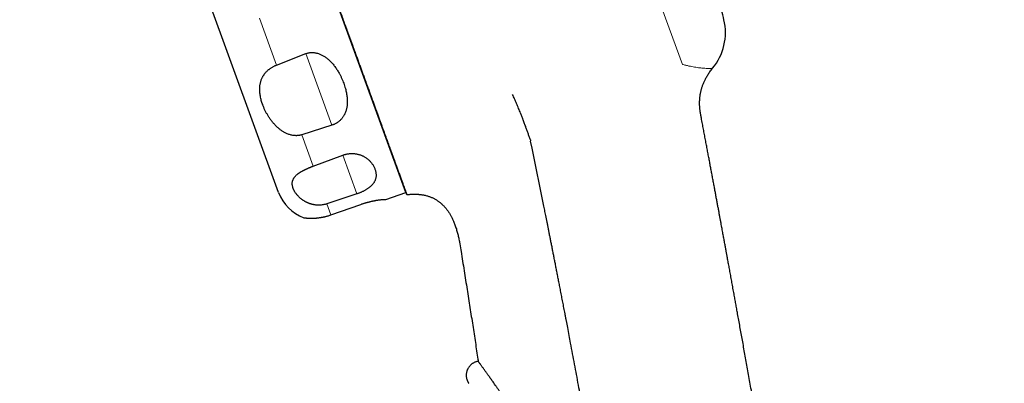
# Model space of a CAD drawing. Header units: millimetres. Extents: x 8 to 495, y 12 to 550.
# Tile 23 of 40: x 51 to 121, y 473 to 498. Entities that reach past the tile are written whole.
import ezdxf

# ---------------------------------------------------------------- set-up
doc = ezdxf.new("R2010")
doc.units = ezdxf.units.MM

msp = doc.modelspace()

# ---------------------------------------------------------------- linework, layer by layer
at = {"color": 8, "linetype": 'Continuous', "lineweight": 0}
for p, q in [((98.263, 495.18), (78.47, 549.56)), ((69.41, 495.124), (68.196, 498.459)), ((71.5, 495.942), (73.352, 490.855)), ((72.023, 487.945), (71.212, 490.173)), ((74.127, 488.726), (75.129, 485.973)), ((73.283, 484.482), (72.998, 485.265))]:
    msp.add_line(p, q, dxfattribs=at)
at = {"color": 7, "linetype": 'Continuous', "lineweight": 30}
for p, q in [((78.613, 486.071), (58.092, 542.453)), ((69.567, 486.074), (51.164, 536.636)), ((69.41, 495.124), (71.5, 495.942)), ((73.352, 490.855), (71.212, 490.173)), ((72.023, 487.945), (74.127, 488.726)), ((75.129, 485.973), (72.998, 485.265)), ((77.195, 485.583), (78.613, 486.071)), ((73.283, 484.482), (75.401, 485.225))]:
    msp.add_line(p, q, dxfattribs=at)
at = {"color": 7, "linetype": 'Continuous', "lineweight": 30, "flags": 128}
msp.add_lwpolyline([(88.423, 485.102), (87.576, 489.223), (87.472, 489.728)], dxfattribs=at)
at = {"color": 7, "linetype": 'Continuous', "lineweight": 30}
for centre, radius, start, end in [((97.323, 497.446), 4, 320.46644, 13.16386), ((72.386, 487.1), 3, 200, 249.95026)]:
    msp.add_arc(centre, radius, start, end, dxfattribs=at)
for points, knots in [([(78.298, 486.96), (78.282, 487.003), (78.251, 487.088), (78.201, 487.226), (78.148, 487.373), (78.094, 487.519), (78.042, 487.663), (77.991, 487.803), (77.938, 487.948), (77.883, 488.099), (77.826, 488.256), (77.767, 488.419), (77.706, 488.587), (77.643, 488.76), (77.578, 488.939), (77.51, 489.125), (77.44, 489.318), (77.367, 489.517), (77.292, 489.723), (77.216, 489.934), (77.137, 490.15), (77.056, 490.371), (76.974, 490.597), (76.89, 490.829), (76.804, 491.066), (76.712, 491.317), (76.615, 491.583), (76.513, 491.864), (76.408, 492.151), (76.302, 492.445), (76.192, 492.745), (76.081, 493.052), (75.967, 493.366), (75.85, 493.685), (75.732, 494.01), (75.618, 494.324), (75.508, 494.624), (75.404, 494.911), (75.299, 495.2), (75.192, 495.493), (75.085, 495.788), (74.967, 496.111), (74.839, 496.463), (74.701, 496.844), (74.56, 497.23), (74.417, 497.622), (74.272, 498.021), (74.124, 498.427), (73.973, 498.842), (73.821, 499.261), (73.667, 499.684), (73.511, 500.113), (73.353, 500.545), (73.194, 500.982), (73.033, 501.426), (72.868, 501.878), (72.702, 502.336), (72.533, 502.798), (72.372, 503.242), (72.217, 503.667), (72.07, 504.073), (71.921, 504.481), (71.771, 504.891), (71.621, 505.305), (71.469, 505.721), (71.317, 506.14), (71.161, 506.57), (71, 507.012), (70.835, 507.465), (70.669, 507.921), (70.502, 508.378), (70.335, 508.838), (70.167, 509.3), (69.998, 509.765), (69.828, 510.231), (69.658, 510.699), (69.496, 511.142), (69.344, 511.562), (69.2, 511.957), (69.056, 512.352), (68.913, 512.746), (68.77, 513.139), (68.615, 513.563), (68.449, 514.02), (68.271, 514.508), (68.094, 514.996), (67.916, 515.484), (67.742, 515.964), (67.57, 516.436), (67.401, 516.9), (67.232, 517.363), (67.064, 517.825), (66.896, 518.288), (66.727, 518.75), (66.559, 519.213), (66.391, 519.674), (66.224, 520.133), (66.056, 520.595), (65.887, 521.06), (65.717, 521.526), (65.548, 521.991), (65.379, 522.454), (65.212, 522.915), (65.044, 523.374), (64.877, 523.833), (64.712, 524.288), (64.547, 524.74), (64.382, 525.193), (64.217, 525.647), (64.052, 526.1), (63.888, 526.55), (63.726, 526.996), (63.565, 527.438), (63.406, 527.876), (63.248, 528.31), (63.09, 528.743), (62.934, 529.173), (62.778, 529.602), (62.623, 530.025), (62.478, 530.424), (62.342, 530.799), (62.214, 531.151), (62.087, 531.498), (61.962, 531.842), (61.839, 532.181), (61.716, 532.517), (61.596, 532.849), (61.474, 533.183), (61.352, 533.519), (61.229, 533.857), (61.108, 534.189), (60.989, 534.516), (60.872, 534.839), (60.755, 535.158), (60.641, 535.473), (60.528, 535.782), (60.418, 536.085), (60.31, 536.383), (60.203, 536.675), (60.099, 536.961), (59.997, 537.241), (59.898, 537.514), (59.8, 537.782), (59.705, 538.045), (59.611, 538.302), (59.52, 538.552), (59.431, 538.795), (59.347, 539.028), (59.266, 539.25), (59.189, 539.462), (59.114, 539.668), (59.042, 539.866), (58.972, 540.059), (58.904, 540.245), (58.838, 540.426), (58.775, 540.599), (58.715, 540.764), (58.657, 540.922), (58.602, 541.073), (58.55, 541.217), (58.5, 541.353), (58.454, 541.482), (58.41, 541.603), (58.368, 541.717), (58.329, 541.823), (58.294, 541.922), (58.261, 542.012), (58.231, 542.093), (58.205, 542.164), (58.182, 542.228), (58.162, 542.284), (58.144, 542.332), (58.13, 542.372), (58.118, 542.404), (58.109, 542.429), (58.103, 542.446), (58.099, 542.455), (58.099, 542.456), (58.101, 542.45), (58.107, 542.435), (58.115, 542.412), (58.126, 542.381), (58.141, 542.341), (58.158, 542.294), (58.179, 542.237), (58.202, 542.173), (58.229, 542.1), (58.258, 542.02), (58.29, 541.932), (58.324, 541.839), (58.361, 541.737), (58.4, 541.629), (58.443, 541.512), (58.488, 541.387), (58.536, 541.255), (58.587, 541.115), (58.641, 540.968), (58.697, 540.812), (58.757, 540.648), (58.82, 540.476), (58.885, 540.297), (58.953, 540.11), (59.024, 539.915), (59.098, 539.71), (59.176, 539.498), (59.256, 539.277), (59.339, 539.05), (59.423, 538.817), (59.51, 538.581), (59.597, 538.34), (59.687, 538.093), (59.779, 537.84), (59.874, 537.579), (59.972, 537.312), (60.072, 537.037), (60.174, 536.755), (60.279, 536.468), (60.38, 536.19), (60.477, 535.922), (60.571, 535.666), (60.665, 535.406), (60.761, 535.143), (60.858, 534.876), (60.964, 534.584), (61.08, 534.265), (61.206, 533.919), (61.335, 533.566), (61.465, 533.207), (61.596, 532.848), (61.726, 532.49), (61.857, 532.132), (61.989, 531.769), (62.122, 531.402), (62.258, 531.029), (62.396, 530.651), (62.536, 530.267), (62.677, 529.879), (62.82, 529.486), (62.966, 529.086), (63.114, 528.677), (63.266, 528.261), (63.419, 527.84), (63.573, 527.416), (63.729, 526.987), (63.888, 526.552), (64.047, 526.114), (64.208, 525.671), (64.371, 525.225), (64.532, 524.783), (64.692, 524.343), (64.851, 523.907), (65.01, 523.468), (65.171, 523.026), (65.333, 522.58), (65.498, 522.129), (65.664, 521.673), (65.83, 521.214), (65.998, 520.754), (66.166, 520.291), (66.336, 519.825), (66.506, 519.357), (66.678, 518.887), (66.849, 518.415), (67.022, 517.94), (67.197, 517.461), (67.372, 516.978), (67.548, 516.494), (67.725, 516.01), (67.894, 515.544), (68.057, 515.097), (68.213, 514.669), (68.368, 514.241), (68.524, 513.813), (68.688, 513.364), (68.859, 512.893), (69.038, 512.402), (69.216, 511.911), (69.395, 511.421), (69.574, 510.93), (69.752, 510.439), (69.93, 509.95), (70.1, 509.484), (70.261, 509.042), (70.413, 508.622), (70.566, 508.205), (70.717, 507.787), (70.869, 507.371), (71.02, 506.956), (71.17, 506.543), (71.328, 506.11), (71.493, 505.656), (71.665, 505.184), (71.836, 504.714), (72.006, 504.247), (72.175, 503.783), (72.342, 503.323), (72.509, 502.866), (72.675, 502.409), (72.841, 501.953), (73.006, 501.498), (73.17, 501.048), (73.325, 500.622), (73.471, 500.221), (73.608, 499.845), (73.744, 499.472), (73.879, 499.102), (74.012, 498.735), (74.145, 498.371), (74.276, 498.011), (74.408, 497.647), (74.542, 497.279), (74.677, 496.908), (74.811, 496.541), (74.942, 496.18), (75.072, 495.822), (75.201, 495.469), (75.328, 495.121), (75.453, 494.777), (75.576, 494.439), (75.697, 494.106), (75.817, 493.776), (75.935, 493.452), (76.051, 493.133), (76.165, 492.82), (76.277, 492.511), (76.388, 492.208), (76.497, 491.908), (76.603, 491.616), (76.707, 491.33), (76.809, 491.052), (76.907, 490.781), (77.003, 490.518), (77.096, 490.262), (77.188, 490.01), (77.278, 489.763), (77.365, 489.522), (77.45, 489.289), (77.533, 489.063), (77.612, 488.845), (77.689, 488.634), (77.762, 488.432), (77.833, 488.236), (77.902, 488.048), (77.968, 487.866), (78.031, 487.693), (78.091, 487.529), (78.148, 487.373), (78.201, 487.227), (78.251, 487.088), (78.282, 487.003), (78.298, 486.96)], [0, 0, 0, 0, 0.003085, 0.006171, 0.009257, 0.012342, 0.014881, 0.01742, 0.019959, 0.022498, 0.025036, 0.027575, 0.030114, 0.032653, 0.035192, 0.037731, 0.040325, 0.04292, 0.045515, 0.04811, 0.050705, 0.053291, 0.055877, 0.058464, 0.06105, 0.063636, 0.06651, 0.069384, 0.072258, 0.075132, 0.078006, 0.080899, 0.083794, 0.086688, 0.089582, 0.092476, 0.094912, 0.097348, 0.099783, 0.102198, 0.104612, 0.107026, 0.110021, 0.113016, 0.116011, 0.119007, 0.122001, 0.125055, 0.12811, 0.131165, 0.134219, 0.137274, 0.140328, 0.143383, 0.146437, 0.149554, 0.152671, 0.155788, 0.158904, 0.161582, 0.164259, 0.166937, 0.169614, 0.172302, 0.17499, 0.177678, 0.180366, 0.183239, 0.186113, 0.188987, 0.191862, 0.194735, 0.197629, 0.200523, 0.203417, 0.206311, 0.209205, 0.211641, 0.214077, 0.216513, 0.218927, 0.221341, 0.223756, 0.22675, 0.229745, 0.232741, 0.235736, 0.23873, 0.241587, 0.244445, 0.247303, 0.250161, 0.253019, 0.255896, 0.258773, 0.261651, 0.264529, 0.267406, 0.270363, 0.273321, 0.27628, 0.279238, 0.282196, 0.285175, 0.288155, 0.291135, 0.294115, 0.297095, 0.300149, 0.303204, 0.306259, 0.309313, 0.312367, 0.315422, 0.318477, 0.321531, 0.324648, 0.327765, 0.330882, 0.333998, 0.336675, 0.339353, 0.342031, 0.344708, 0.347396, 0.350084, 0.352772, 0.355459, 0.358317, 0.361174, 0.364033, 0.36689, 0.369748, 0.372655, 0.375562, 0.37847, 0.381377, 0.384284, 0.387212, 0.39014, 0.393069, 0.395997, 0.398925, 0.401904, 0.404884, 0.407864, 0.410844, 0.413824, 0.416681, 0.419539, 0.422397, 0.425255, 0.428112, 0.431019, 0.433927, 0.436834, 0.439742, 0.442649, 0.445576, 0.448505, 0.451433, 0.454361, 0.457289, 0.460269, 0.463249, 0.466229, 0.469209, 0.472188, 0.47506, 0.477933, 0.480806, 0.483679, 0.486551, 0.489443, 0.492336, 0.495228, 0.498121, 0.501013, 0.503941, 0.506869, 0.509798, 0.512726, 0.515654, 0.518633, 0.521613, 0.524593, 0.527573, 0.530553, 0.533425, 0.536298, 0.539171, 0.542043, 0.544915, 0.547807, 0.5507, 0.553593, 0.556486, 0.559378, 0.562305, 0.565234, 0.568162, 0.571091, 0.574018, 0.576998, 0.579978, 0.582958, 0.585938, 0.588917, 0.591791, 0.594665, 0.597539, 0.600413, 0.603287, 0.60618, 0.609075, 0.611969, 0.614863, 0.617757, 0.620193, 0.622629, 0.625064, 0.627479, 0.629893, 0.632307, 0.635302, 0.638297, 0.641292, 0.644288, 0.647282, 0.650139, 0.652997, 0.655855, 0.658713, 0.661571, 0.664448, 0.667325, 0.670203, 0.673081, 0.675958, 0.678915, 0.681873, 0.684832, 0.68779, 0.690747, 0.693727, 0.696707, 0.699687, 0.702667, 0.705647, 0.708504, 0.711362, 0.71422, 0.717078, 0.719935, 0.722842, 0.725749, 0.728657, 0.731565, 0.734472, 0.737399, 0.740327, 0.743256, 0.746184, 0.749112, 0.752091, 0.755071, 0.758052, 0.761032, 0.764011, 0.766638, 0.769265, 0.771893, 0.77452, 0.777147, 0.780167, 0.783186, 0.786206, 0.789225, 0.79226, 0.795294, 0.798329, 0.801363, 0.803985, 0.806606, 0.809228, 0.81185, 0.814481, 0.817113, 0.819744, 0.822376, 0.82543, 0.828485, 0.83154, 0.834594, 0.837648, 0.840703, 0.843758, 0.846812, 0.849929, 0.853046, 0.856163, 0.859279, 0.861956, 0.864634, 0.867312, 0.869989, 0.872677, 0.875365, 0.878053, 0.88074, 0.883612, 0.886485, 0.889358, 0.892231, 0.895103, 0.897995, 0.900887, 0.90378, 0.906673, 0.909565, 0.912493, 0.915421, 0.91835, 0.921278, 0.924206, 0.927185, 0.930165, 0.933145, 0.936125, 0.939105, 0.942062, 0.94502, 0.947978, 0.950935, 0.953974, 0.957014, 0.960054, 0.963093, 0.966132, 0.969171, 0.972211, 0.97525, 0.978351, 0.981451, 0.984552, 0.987653, 0.990739, 0.993826, 0.996913, 1, 1, 1, 1]), ([(101.218, 498.357), (101.113, 498.802), (100.903, 499.692), (100.578, 501.024), (100.245, 502.355), (99.904, 503.683), (99.554, 505.01), (99.203, 506.309), (98.85, 507.582), (98.498, 508.826), (98.138, 510.069), (97.771, 511.31), (97.396, 512.549), (97.014, 513.785), (96.625, 515.019), (96.229, 516.25), (95.826, 517.48), (95.417, 518.699), (95.005, 519.908), (94.587, 521.108), (94.164, 522.305), (93.876, 523.101), (93.732, 523.499)], [0, 0, 0, 0, 0.0522404, 0.1044894, 0.1567461, 0.2090096, 0.2612786, 0.3135523, 0.3628423, 0.4121347, 0.4614286, 0.5107231, 0.5600175, 0.6093108, 0.6586023, 0.707891, 0.7571761, 0.8064567, 0.8548522, 0.9032418, 0.9516247, 1, 1, 1, 1]), ([(71.5, 495.942), (71.515, 495.948), (71.556, 495.963), (71.623, 495.983), (71.702, 496.002), (71.782, 496.015), (71.863, 496.023), (71.944, 496.025), (72.023, 496.023), (72.102, 496.016), (72.181, 496.004), (72.259, 495.988), (72.346, 495.965), (72.441, 495.934), (72.543, 495.893), (72.641, 495.847), (72.737, 495.794), (72.83, 495.737), (72.921, 495.675), (73.007, 495.609), (73.099, 495.532), (73.196, 495.444), (73.296, 495.343), (73.391, 495.238), (73.48, 495.131), (73.565, 495.021), (73.645, 494.908), (73.72, 494.794), (73.792, 494.679), (73.871, 494.542), (73.956, 494.383), (74.043, 494.201), (74.123, 494.018), (74.169, 493.894), (74.192, 493.833)], [0, 0, 0, 0, 0.0105, 0.027882, 0.045266, 0.063154, 0.081045, 0.098737, 0.116456, 0.134154, 0.152609, 0.171083, 0.189543, 0.216057, 0.242576, 0.269539, 0.296504, 0.324758, 0.35304, 0.381332, 0.409599, 0.448209, 0.48684, 0.525458, 0.564404, 0.603362, 0.642312, 0.681552, 0.720799, 0.760041, 0.81991, 0.879781, 0.93989, 1, 1, 1, 1]), ([(68.432, 492.319), (68.415, 492.368), (68.38, 492.468), (68.335, 492.617), (68.297, 492.766), (68.267, 492.915), (68.243, 493.065), (68.227, 493.215), (68.221, 493.34), (68.221, 493.439), (68.223, 493.521), (68.229, 493.609), (68.24, 493.703), (68.256, 493.798), (68.276, 493.893), (68.303, 493.988), (68.335, 494.083), (68.373, 494.178), (68.413, 494.261), (68.452, 494.331), (68.487, 494.389), (68.526, 494.447), (68.568, 494.506), (68.614, 494.564), (68.664, 494.621), (68.719, 494.679), (68.774, 494.732), (68.83, 494.781), (68.885, 494.827), (68.944, 494.871), (69.009, 494.916), (69.08, 494.962), (69.158, 495.007), (69.24, 495.05), (69.324, 495.089), (69.381, 495.113), (69.41, 495.124)], [0, 0, 0, 0, 0.049218, 0.098483, 0.147895, 0.197359, 0.247445, 0.297594, 0.347952, 0.373174, 0.398395, 0.430534, 0.4627, 0.49496, 0.527257, 0.560009, 0.592813, 0.625798, 0.658858, 0.67937, 0.699907, 0.720527, 0.74118, 0.762241, 0.783347, 0.804612, 0.82594, 0.843703, 0.861515, 0.879488, 0.897524, 0.917838, 0.938264, 0.959067, 0.980012, 1, 1, 1, 1]), ([(99.563, 491.609), (99.555, 491.653), (99.54, 491.738), (99.522, 491.862), (99.507, 491.981), (99.497, 492.094), (99.49, 492.202), (99.485, 492.31), (99.484, 492.417), (99.485, 492.524), (99.489, 492.623), (99.495, 492.715), (99.502, 492.802), (99.511, 492.881), (99.521, 492.954), (99.53, 493.02), (99.541, 493.08), (99.551, 493.137), (99.563, 493.197), (99.577, 493.262), (99.594, 493.334), (99.615, 493.411), (99.639, 493.494), (99.666, 493.583), (99.699, 493.678), (99.737, 493.778), (99.778, 493.88), (99.824, 493.983), (99.873, 494.086), (99.929, 494.193), (99.991, 494.304), (100.059, 494.418), (100.135, 494.535), (100.218, 494.654), (100.309, 494.777), (100.375, 494.858), (100.408, 494.9)], [0, 0, 0, 0, 0.037635, 0.073421, 0.107433, 0.139739, 0.170398, 0.199467, 0.231748, 0.261953, 0.290142, 0.316362, 0.34113, 0.363927, 0.384779, 0.403709, 0.420733, 0.436422, 0.453609, 0.472574, 0.493413, 0.516133, 0.540745, 0.567268, 0.595725, 0.626152, 0.658591, 0.689411, 0.721939, 0.756229, 0.792349, 0.830374, 0.869657, 0.910952, 0.954362, 1, 1, 1, 1]), ([(74.192, 493.833), (74.213, 493.773), (74.255, 493.654), (74.309, 493.473), (74.352, 493.304), (74.386, 493.145), (74.411, 492.998), (74.43, 492.85), (74.442, 492.71), (74.447, 492.58), (74.446, 492.459), (74.44, 492.337), (74.427, 492.215), (74.409, 492.101), (74.386, 491.993), (74.358, 491.894), (74.325, 491.794), (74.284, 491.695), (74.236, 491.596), (74.186, 491.508), (74.134, 491.43), (74.084, 491.362), (74.028, 491.295), (73.967, 491.229), (73.906, 491.171), (73.844, 491.119), (73.785, 491.074), (73.722, 491.03), (73.655, 490.989), (73.585, 490.951), (73.511, 490.915), (73.435, 490.884), (73.381, 490.865), (73.353, 490.856), (73.352, 490.855)], [0, 0, 0, 0, 0.058156, 0.116323, 0.174477, 0.221747, 0.269037, 0.316322, 0.363585, 0.402092, 0.440635, 0.479178, 0.517699, 0.556187, 0.587648, 0.619204, 0.650777, 0.682314, 0.713783, 0.745187, 0.767632, 0.790151, 0.812671, 0.835145, 0.857554, 0.875023, 0.892534, 0.910035, 0.927491, 0.945331, 0.963236, 0.981136, 0.99897, 1, 1, 1, 1]), ([(87.457, 489.816), (87.431, 489.893), (87.377, 490.049), (87.294, 490.284), (87.209, 490.521), (87.119, 490.771), (87.022, 491.031), (86.948, 491.228), (86.899, 491.356), (86.876, 491.416), (86.853, 491.475), (86.83, 491.535), (86.807, 491.594), (86.784, 491.654), (86.745, 491.751), (86.691, 491.887), (86.621, 492.059), (86.55, 492.23), (86.478, 492.399), (86.405, 492.565), (86.332, 492.727), (86.258, 492.886), (86.211, 492.981), (86.187, 493.03)], [0, 0, 0, 0, 0.057914, 0.117014, 0.177274, 0.23872, 0.309058, 0.381241, 0.397739, 0.414354, 0.431093, 0.44796, 0.464962, 0.482107, 0.499402, 0.551026, 0.60509, 0.66187, 0.721699, 0.784962, 0.8521, 0.9236, 1, 1, 1, 1]), ([(71.212, 490.173), (71.193, 490.167), (71.155, 490.156), (71.098, 490.142), (71.04, 490.131), (70.981, 490.122), (70.922, 490.116), (70.862, 490.112), (70.802, 490.111), (70.741, 490.113), (70.681, 490.117), (70.603, 490.125), (70.508, 490.141), (70.397, 490.168), (70.289, 490.202), (70.185, 490.242), (70.086, 490.286), (69.992, 490.335), (69.901, 490.387), (69.812, 490.443), (69.726, 490.503), (69.642, 490.567), (69.562, 490.633), (69.482, 490.703), (69.402, 490.779), (69.322, 490.859), (69.247, 490.941), (69.174, 491.025), (69.104, 491.111), (69.037, 491.198), (68.973, 491.286), (68.911, 491.375), (68.851, 491.467), (68.794, 491.559), (68.74, 491.653), (68.688, 491.746), (68.639, 491.841), (68.592, 491.936), (68.549, 492.03), (68.507, 492.126), (68.468, 492.222), (68.444, 492.286), (68.432, 492.319)], [0, 0, 0, 0, 0.012853, 0.025742, 0.038773, 0.05184, 0.065011, 0.078216, 0.091796, 0.105409, 0.119114, 0.132848, 0.158944, 0.185197, 0.211872, 0.238665, 0.264213, 0.289834, 0.315647, 0.341512, 0.367949, 0.394428, 0.421019, 0.447641, 0.477278, 0.506947, 0.536707, 0.566494, 0.596558, 0.626645, 0.65679, 0.686954, 0.717981, 0.749025, 0.780116, 0.811222, 0.842486, 0.873764, 0.905081, 0.93641, 0.968199, 1, 1, 1, 1]), ([(121.14, 345.696), (121.127, 345.818), (121.066, 346.386), (120.957, 347.397), (120.814, 348.727), (120.67, 350.049), (120.526, 351.363), (120.384, 352.644), (120.246, 353.894), (120.11, 355.111), (119.974, 356.321), (119.838, 357.524), (119.696, 358.766), (119.55, 360.046), (119.398, 361.364), (119.246, 362.673), (119.095, 363.973), (118.943, 365.264), (118.792, 366.547), (118.64, 367.821), (118.489, 369.086), (118.338, 370.342), (118.187, 371.59), (118.036, 372.829), (117.886, 374.059), (117.736, 375.28), (117.586, 376.492), (117.436, 377.696), (117.284, 378.91), (117.131, 380.133), (116.975, 381.366), (116.819, 382.589), (116.664, 383.803), (116.51, 385.007), (116.358, 386.183), (116.209, 387.333), (116.062, 388.455), (115.916, 389.569), (115.771, 390.674), (115.626, 391.77), (115.481, 392.857), (115.337, 393.936), (115.192, 395.022), (115.044, 396.117), (114.895, 397.218), (114.747, 398.311), (114.599, 399.393), (114.451, 400.466), (114.305, 401.53), (114.159, 402.583), (114.014, 403.628), (113.87, 404.662), (113.726, 405.688), (113.583, 406.703), (113.444, 407.69), (113.308, 408.649), (113.175, 409.58), (113.043, 410.503), (112.912, 411.417), (112.781, 412.326), (112.651, 413.231), (112.52, 414.13), (112.391, 415.021), (112.262, 415.903), (112.134, 416.776), (112.007, 417.641), (111.881, 418.496), (111.754, 419.357), (111.625, 420.221), (111.496, 421.09), (111.368, 421.949), (111.24, 422.799), (111.114, 423.639), (110.989, 424.469), (110.865, 425.29), (110.742, 426.101), (110.62, 426.903), (110.499, 427.695), (110.379, 428.478), (110.262, 429.236), (110.149, 429.971), (110.039, 430.683), (109.931, 431.386), (109.823, 432.081), (109.714, 432.781), (109.604, 433.486), (109.493, 434.195), (109.383, 434.894), (109.275, 435.584), (109.168, 436.265), (109.064, 436.923), (108.963, 437.56), (108.865, 438.175), (108.769, 438.782), (108.674, 439.381), (108.579, 439.971), (108.486, 440.553), (108.394, 441.126), (108.304, 441.69), (108.214, 442.247), (108.126, 442.791), (108.04, 443.324), (107.956, 443.846), (107.872, 444.36), (107.789, 444.873), (107.705, 445.386), (107.622, 445.899), (107.539, 446.402), (107.459, 446.897), (107.379, 447.38), (107.302, 447.851), (107.226, 448.311), (107.152, 448.762), (107.079, 449.204), (107.007, 449.638), (106.937, 450.063), (106.868, 450.479), (106.805, 450.859), (106.748, 451.203), (106.697, 451.512), (106.645, 451.819), (106.556, 452.357), (106.427, 453.127), (106.258, 454.134), (106.088, 455.148), (105.916, 456.168), (105.741, 457.196), (105.566, 458.231), (105.388, 459.273), (105.208, 460.323), (105.027, 461.379), (104.845, 462.436), (104.662, 463.494), (104.478, 464.552), (104.293, 465.617), (104.1, 466.717), (103.901, 467.854), (103.694, 469.027), (103.522, 469.998), (103.386, 470.766), (103.287, 471.327), (103.187, 471.887), (103.088, 472.441), (102.991, 472.987), (102.895, 473.524), (102.8, 474.051), (102.708, 474.568), (102.616, 475.076), (102.527, 475.572), (102.44, 476.055), (102.355, 476.526), (102.271, 476.988), (102.194, 477.412), (102.124, 477.801), (102.06, 478.155), (101.996, 478.503), (101.942, 478.803), (101.895, 479.057), (101.857, 479.266), (101.82, 479.47), (101.784, 479.667), (101.748, 479.866), (101.712, 480.065), (101.675, 480.264), (101.64, 480.456), (101.606, 480.64), (101.574, 480.818), (101.542, 480.994), (101.51, 481.168), (101.485, 481.302), (101.468, 481.397), (101.457, 481.453), (101.446, 481.513), (101.434, 481.579), (101.421, 481.65), (101.407, 481.727), (101.392, 481.81), (101.374, 481.907), (101.353, 482.019), (101.33, 482.147), (101.304, 482.285), (101.277, 482.432), (101.25, 482.583), (101.221, 482.737), (101.192, 482.894), (101.162, 483.058), (101.13, 483.231), (101.097, 483.41), (101.062, 483.597), (101.025, 483.799), (100.985, 484.015), (100.942, 484.247), (100.897, 484.488), (100.851, 484.738), (100.803, 484.999), (100.752, 485.271), (100.7, 485.554), (100.645, 485.846), (100.589, 486.147), (100.531, 486.458), (100.472, 486.779), (100.412, 487.099), (100.352, 487.419), (100.292, 487.737), (100.231, 488.063), (100.169, 488.398), (100.104, 488.74), (100.039, 489.09), (99.971, 489.448), (99.902, 489.814), (99.832, 490.188), (99.76, 490.57), (99.686, 490.96), (99.62, 491.307), (99.579, 491.524), (99.563, 491.609)], [0, 0, 0, 0, 0.00249, 0.01161, 0.020676, 0.029689, 0.038649, 0.047556, 0.055905, 0.064206, 0.07246, 0.080666, 0.088825, 0.097874, 0.106865, 0.115797, 0.124669, 0.133482, 0.142236, 0.150931, 0.159567, 0.168143, 0.17666, 0.185119, 0.193518, 0.201857, 0.210138, 0.218359, 0.226522, 0.235009, 0.243431, 0.251789, 0.260081, 0.268309, 0.276471, 0.284202, 0.291873, 0.299486, 0.307039, 0.314533, 0.321967, 0.329343, 0.336659, 0.34426, 0.351796, 0.359267, 0.366673, 0.374014, 0.38129, 0.388501, 0.395646, 0.402727, 0.409743, 0.416694, 0.423579, 0.430012, 0.436387, 0.442704, 0.448963, 0.455164, 0.461383, 0.467543, 0.473644, 0.479686, 0.485668, 0.491591, 0.497454, 0.503258, 0.509276, 0.515228, 0.521115, 0.526937, 0.532694, 0.538385, 0.544012, 0.549574, 0.55507, 0.560502, 0.565868, 0.57117, 0.576109, 0.58099, 0.585813, 0.590578, 0.595286, 0.600215, 0.60508, 0.609879, 0.614613, 0.619283, 0.623887, 0.628168, 0.632392, 0.636558, 0.640666, 0.644716, 0.648708, 0.652642, 0.656519, 0.660338, 0.664098, 0.667736, 0.671317, 0.674843, 0.678313, 0.681895, 0.685415, 0.688874, 0.692272, 0.695608, 0.698824, 0.701982, 0.70508, 0.708118, 0.711098, 0.714018, 0.716879, 0.71968, 0.72184, 0.723963, 0.726064, 0.728169, 0.735037, 0.741954, 0.748921, 0.755938, 0.763004, 0.77012, 0.777285, 0.7845, 0.791764, 0.799078, 0.806309, 0.813589, 0.820916, 0.828291, 0.836308, 0.844382, 0.852511, 0.856363, 0.860227, 0.864099, 0.867924, 0.871684, 0.875378, 0.879007, 0.88257, 0.886067, 0.889499, 0.892807, 0.896051, 0.899231, 0.902349, 0.904828, 0.907265, 0.909661, 0.912015, 0.913474, 0.914916, 0.916322, 0.917686, 0.919007, 0.920431, 0.921802, 0.923119, 0.924384, 0.925604, 0.926814, 0.928015, 0.929209, 0.929587, 0.929967, 0.930378, 0.930829, 0.93132, 0.931851, 0.932421, 0.933031, 0.933854, 0.93474, 0.935688, 0.936699, 0.937773, 0.938804, 0.939887, 0.941021, 0.942208, 0.943446, 0.944736, 0.946078, 0.947614, 0.949212, 0.950874, 0.952598, 0.954385, 0.956268, 0.958217, 0.960231, 0.96231, 0.964454, 0.966663, 0.968937, 0.971078, 0.973274, 0.975525, 0.977831, 0.980191, 0.982606, 0.985075, 0.987599, 0.990178, 0.992811, 0.995499, 0.998242, 1, 1, 1, 1]), ([(87.457, 489.817), (87.461, 489.803), (87.471, 489.774), (87.477, 489.745), (87.48, 489.73)], [0, 0, 0, 0, 0.498797, 1, 1, 1, 1]), ([(74.127, 488.726), (74.136, 488.729), (74.171, 488.742), (74.232, 488.762), (74.311, 488.784), (74.389, 488.803), (74.472, 488.819), (74.558, 488.831), (74.648, 488.839), (74.735, 488.844), (74.826, 488.844), (74.919, 488.839), (75.013, 488.829), (75.103, 488.815), (75.195, 488.796), (75.289, 488.771), (75.382, 488.741), (75.47, 488.706), (75.552, 488.669), (75.629, 488.629), (75.711, 488.582), (75.796, 488.526), (75.881, 488.462), (75.96, 488.395), (76.031, 488.327), (76.096, 488.256), (76.161, 488.18), (76.223, 488.096), (76.282, 488.006), (76.333, 487.914), (76.377, 487.823), (76.403, 487.76), (76.414, 487.728), (76.415, 487.727)], [0, 0, 0, 0, 0.006522, 0.02408, 0.041701, 0.059328, 0.076894, 0.097806, 0.118792, 0.139797, 0.160736, 0.186329, 0.211989, 0.237671, 0.263297, 0.295016, 0.326798, 0.358645, 0.390527, 0.422393, 0.454167, 0.498619, 0.543121, 0.58767, 0.632243, 0.676802, 0.721293, 0.776614, 0.831971, 0.887345, 0.942713, 0.998043, 1, 1, 1, 1]), ([(70.597, 486.371), (70.589, 486.394), (70.572, 486.442), (70.555, 486.513), (70.542, 486.583), (70.535, 486.653), (70.534, 486.723), (70.539, 486.792), (70.55, 486.86), (70.567, 486.923), (70.588, 486.98), (70.612, 487.032), (70.641, 487.085), (70.676, 487.137), (70.716, 487.19), (70.762, 487.243), (70.816, 487.296), (70.868, 487.342), (70.915, 487.381), (70.955, 487.412), (70.998, 487.443), (71.044, 487.475), (71.093, 487.507), (71.146, 487.539), (71.202, 487.572), (71.255, 487.602), (71.305, 487.629), (71.351, 487.653), (71.398, 487.677), (71.447, 487.701), (71.498, 487.726), (71.552, 487.751), (71.608, 487.776), (71.667, 487.802), (71.73, 487.829), (71.793, 487.855), (71.853, 487.879), (71.908, 487.901), (71.965, 487.923), (72.003, 487.937), (72.023, 487.945)], [0, 0, 0, 0, 0.0438, 0.087633, 0.131569, 0.175541, 0.219933, 0.264367, 0.308937, 0.353557, 0.388106, 0.422685, 0.457364, 0.492082, 0.527284, 0.562541, 0.59799, 0.633518, 0.653519, 0.673539, 0.693638, 0.713737, 0.734161, 0.75462, 0.775198, 0.795822, 0.810212, 0.824623, 0.8391, 0.853603, 0.868411, 0.883252, 0.8982, 0.913188, 0.929767, 0.94641, 0.95971, 0.973048, 0.986504, 1, 1, 1, 1]), ([(76.415, 487.727), (76.426, 487.695), (76.448, 487.629), (76.471, 487.531), (76.487, 487.433), (76.494, 487.34), (76.493, 487.253), (76.485, 487.172), (76.47, 487.09), (76.448, 487.008), (76.419, 486.931), (76.385, 486.86), (76.348, 486.794), (76.308, 486.732), (76.265, 486.675), (76.221, 486.623), (76.172, 486.571), (76.119, 486.519), (76.063, 486.47), (76.004, 486.421), (75.939, 486.373), (75.869, 486.324), (75.796, 486.278), (75.721, 486.234), (75.646, 486.192), (75.567, 486.152), (75.488, 486.114), (75.412, 486.08), (75.338, 486.05), (75.263, 486.02), (75.193, 485.995), (75.148, 485.979), (75.129, 485.973)], [0, 0, 0, 0, 0.05872, 0.117467, 0.176211, 0.234925, 0.282804, 0.330728, 0.378652, 0.426549, 0.474405, 0.51193, 0.549466, 0.586983, 0.615679, 0.6444, 0.673112, 0.701793, 0.727333, 0.752953, 0.778572, 0.804138, 0.829632, 0.851307, 0.873051, 0.894774, 0.916419, 0.933991, 0.951623, 0.969249, 0.986812, 1, 1, 1, 1]), ([(72.998, 485.265), (72.97, 485.256), (72.913, 485.238), (72.826, 485.216), (72.738, 485.199), (72.645, 485.184), (72.546, 485.175), (72.443, 485.17), (72.342, 485.171), (72.253, 485.177), (72.174, 485.186), (72.107, 485.196), (72.041, 485.208), (71.977, 485.221), (71.914, 485.237), (71.852, 485.255), (71.793, 485.274), (71.731, 485.296), (71.668, 485.321), (71.604, 485.349), (71.542, 485.378), (71.483, 485.409), (71.426, 485.441), (71.37, 485.474), (71.317, 485.508), (71.25, 485.554), (71.17, 485.613), (71.083, 485.687), (71.003, 485.761), (70.93, 485.838), (70.863, 485.915), (70.803, 485.993), (70.748, 486.071), (70.705, 486.142), (70.67, 486.205), (70.643, 486.26), (70.618, 486.316), (70.604, 486.352), (70.597, 486.371)], [0, 0, 0, 0, 0.019541, 0.039208, 0.059255, 0.079424, 0.103495, 0.127738, 0.152461, 0.177324, 0.195189, 0.213092, 0.231103, 0.249144, 0.267522, 0.285926, 0.304401, 0.322896, 0.345002, 0.367136, 0.389345, 0.411576, 0.43404, 0.456522, 0.479053, 0.501598, 0.546548, 0.591587, 0.636856, 0.682189, 0.728226, 0.774315, 0.820552, 0.866834, 0.900088, 0.933358, 0.966671, 1, 1, 1, 1]), ([(78.298, 486.96), (78.312, 486.921), (78.341, 486.842), (78.382, 486.728), (78.422, 486.619), (78.46, 486.515), (78.494, 486.423), (78.523, 486.341), (78.549, 486.27), (78.573, 486.205), (78.595, 486.145), (78.614, 486.092), (78.631, 486.045), (78.645, 486.006), (78.657, 485.974), (78.666, 485.95), (78.672, 485.932), (78.674, 485.927), (78.675, 485.924)], [0, 0, 0, 0, 0.0707166, 0.1414401, 0.2121628, 0.2828803, 0.3535918, 0.4127865, 0.4719959, 0.5312099, 0.5904204, 0.649622, 0.7088115, 0.7670302, 0.8252694, 0.8835177, 0.9417643, 1, 1, 1, 1]), ([(78.676, 485.922), (78.676, 485.922), (78.676, 485.921), (78.674, 485.926), (78.67, 485.938), (78.662, 485.959), (78.652, 485.987), (78.64, 486.021), (78.624, 486.063), (78.606, 486.113), (78.585, 486.171), (78.561, 486.236), (78.536, 486.307), (78.508, 486.383), (78.475, 486.473), (78.437, 486.578), (78.393, 486.7), (78.346, 486.827), (78.314, 486.916), (78.298, 486.96)], [0, 0, 0, 0, 0.0113057, 0.0673951, 0.1234896, 0.1795791, 0.2347935, 0.2900126, 0.3452276, 0.4035644, 0.4619131, 0.5202709, 0.5786324, 0.6369897, 0.6953322, 0.771476, 0.8476204, 0.92381, 1, 1, 1, 1]), ([(78.676, 485.921), (78.693, 485.923), (78.755, 485.931), (78.858, 485.94), (78.983, 485.949), (79.101, 485.954), (79.212, 485.955), (79.314, 485.954), (79.409, 485.95), (79.497, 485.944), (79.579, 485.937), (79.657, 485.928), (79.733, 485.918), (79.804, 485.906), (79.869, 485.895), (79.927, 485.883), (80, 485.866), (80.092, 485.843), (80.195, 485.812), (80.291, 485.779), (80.38, 485.746), (80.471, 485.707), (80.563, 485.664), (80.655, 485.616), (80.743, 485.566), (80.826, 485.514), (80.902, 485.462), (80.972, 485.411), (81.035, 485.362), (81.087, 485.319), (81.133, 485.279), (81.175, 485.241), (81.222, 485.197), (81.272, 485.147), (81.325, 485.092), (81.381, 485.029), (81.438, 484.963), (81.496, 484.892), (81.552, 484.816), (81.611, 484.734), (81.671, 484.645), (81.727, 484.555), (81.779, 484.466), (81.827, 484.378), (81.876, 484.285), (81.925, 484.185), (81.974, 484.077), (82.024, 483.96), (82.075, 483.833), (82.124, 483.698), (82.173, 483.554), (82.22, 483.402), (82.262, 483.252), (82.3, 483.107), (82.333, 482.967), (82.365, 482.821), (82.396, 482.668), (82.421, 482.532), (82.435, 482.446), (82.44, 482.414)], [0, 0, 0, 0, 0.008874, 0.031867, 0.053423, 0.073614, 0.092508, 0.110165, 0.126357, 0.141455, 0.155503, 0.168537, 0.182205, 0.194641, 0.20588, 0.215953, 0.225213, 0.244315, 0.264831, 0.280346, 0.296576, 0.313528, 0.331214, 0.349008, 0.366846, 0.383631, 0.399384, 0.414119, 0.42784, 0.440548, 0.449214, 0.458983, 0.469876, 0.481917, 0.495134, 0.509561, 0.525241, 0.540305, 0.556443, 0.5737, 0.592129, 0.61179, 0.628143, 0.645331, 0.663391, 0.682364, 0.702291, 0.72452, 0.747932, 0.772589, 0.798554, 0.825895, 0.854685, 0.87837, 0.903033, 0.928712, 0.955447, 0.98328, 1, 1, 1, 1]), ([(75.401, 485.225), (75.405, 485.227), (75.435, 485.237), (75.489, 485.256), (75.566, 485.281), (75.642, 485.305), (75.709, 485.326), (75.766, 485.343), (75.813, 485.356), (75.859, 485.369), (75.92, 485.386), (75.995, 485.406), (76.08, 485.427), (76.159, 485.446), (76.234, 485.462), (76.304, 485.477), (76.365, 485.489), (76.418, 485.499), (76.462, 485.507), (76.504, 485.515), (76.559, 485.524), (76.623, 485.534), (76.693, 485.544), (76.758, 485.552), (76.818, 485.559), (76.871, 485.565), (76.919, 485.569), (76.962, 485.572), (77, 485.575), (77.034, 485.577), (77.064, 485.579), (77.091, 485.58), (77.114, 485.581), (77.134, 485.582), (77.154, 485.582), (77.171, 485.583), (77.185, 485.583), (77.193, 485.583), (77.194, 485.583), (77.195, 485.583)], [0, 0, 0, 0, 0.002975, 0.020185, 0.037518, 0.055233, 0.073073, 0.084336, 0.095626, 0.106995, 0.118389, 0.141736, 0.165251, 0.187821, 0.210495, 0.233438, 0.256455, 0.273223, 0.29001, 0.306853, 0.323713, 0.357779, 0.391939, 0.427095, 0.462316, 0.497704, 0.533137, 0.567005, 0.6009, 0.634868, 0.668856, 0.703063, 0.737286, 0.771554, 0.805836, 0.8543, 0.902797, 0.951384, 1, 1, 1, 1]), ([(99.047, 420.378), (99.02, 420.576), (98.966, 420.974), (98.885, 421.575), (98.802, 422.184), (98.719, 422.801), (98.634, 423.422), (98.55, 424.047), (98.464, 424.676), (98.377, 425.312), (98.286, 425.982), (98.19, 426.687), (98.092, 427.396), (98.025, 427.887), (97.988, 428.156), (97.978, 428.231), (97.967, 428.305), (97.957, 428.38), (97.947, 428.453), (97.938, 428.52), (97.917, 428.672), (97.884, 428.913), (97.837, 429.251), (97.789, 429.595), (97.741, 429.945), (97.69, 430.31), (97.638, 430.689), (97.583, 431.083), (97.527, 431.484), (97.469, 431.893), (97.411, 432.309), (97.353, 432.725), (97.294, 433.14), (97.236, 433.553), (97.176, 433.973), (97.115, 434.399), (97.06, 434.79), (97.009, 435.145), (96.964, 435.462), (96.918, 435.782), (96.871, 436.105), (96.823, 436.434), (96.775, 436.77), (96.712, 437.205), (96.635, 437.733), (96.544, 438.35), (96.455, 438.954), (96.368, 439.545), (96.282, 440.122), (96.197, 440.693), (96.112, 441.256), (96.029, 441.809), (95.947, 442.352), (95.866, 442.884), (95.785, 443.409), (95.701, 443.96), (95.612, 444.536), (95.519, 445.134), (95.428, 445.723), (95.337, 446.303), (95.248, 446.872), (95.159, 447.432), (95.072, 447.983), (94.986, 448.523), (94.901, 449.054), (94.818, 449.576), (94.735, 450.088), (94.656, 450.58), (94.579, 451.055), (94.505, 451.511), (94.432, 451.958), (94.36, 452.398), (94.31, 452.702), (94.282, 452.875), (94.275, 452.918), (94.268, 452.961), (94.261, 453.005), (94.254, 453.048), (94.246, 453.092), (94.229, 453.2), (94.19, 453.437), (94.111, 453.914), (93.97, 454.768), (93.783, 455.89), (93.568, 457.168), (93.346, 458.483), (93.107, 459.883), (92.851, 461.368), (92.591, 462.862), (92.328, 464.364), (92.06, 465.873), (91.856, 467.016), (91.716, 467.789), (91.644, 468.192), (91.571, 468.594), (91.498, 468.992), (91.358, 469.762), (91.152, 470.89), (90.876, 472.384), (90.599, 473.867), (90.343, 475.229), (90.147, 476.259), (90.042, 476.812), (90.002, 477.022), (89.987, 477.098), (89.971, 477.182), (89.954, 477.271), (89.937, 477.359), (89.899, 477.558), (89.84, 477.865), (89.761, 478.277), (89.683, 478.679), (89.607, 479.072), (89.535, 479.443), (89.467, 479.794), (89.402, 480.125), (89.339, 480.448), (89.278, 480.763), (89.218, 481.069), (89.159, 481.368), (89.1, 481.668), (89.041, 481.968), (88.981, 482.269), (88.924, 482.559), (88.868, 482.84), (88.814, 483.111), (88.763, 483.372), (88.713, 483.624), (88.665, 483.866), (88.619, 484.098), (88.575, 484.319), (88.533, 484.529), (88.493, 484.728), (88.455, 484.918), (88.431, 485.041), (88.419, 485.101)], [0, 0, 0, 0, 0.009128, 0.018378, 0.027748, 0.037238, 0.04685, 0.056407, 0.066081, 0.075871, 0.085776, 0.097009, 0.108386, 0.118519, 0.119663, 0.120809, 0.121956, 0.123104, 0.124254, 0.125311, 0.126195, 0.13128, 0.136469, 0.141761, 0.147157, 0.152655, 0.1586, 0.164661, 0.170839, 0.177132, 0.183541, 0.190066, 0.196324, 0.202686, 0.20915, 0.215717, 0.222386, 0.227213, 0.232092, 0.237024, 0.242008, 0.247044, 0.252223, 0.25752, 0.267139, 0.276643, 0.28603, 0.295042, 0.303944, 0.312737, 0.32142, 0.329994, 0.338308, 0.346517, 0.35462, 0.362619, 0.372004, 0.381239, 0.390326, 0.399265, 0.408054, 0.416696, 0.425189, 0.433534, 0.44173, 0.449779, 0.45768, 0.465433, 0.472608, 0.479652, 0.486566, 0.493349, 0.500001, 0.500671, 0.501342, 0.502012, 0.502682, 0.503353, 0.504024, 0.504694, 0.508386, 0.514986, 0.526798, 0.547981, 0.56699, 0.58609, 0.608946, 0.631928, 0.655039, 0.678276, 0.701641, 0.725134, 0.731357, 0.73759, 0.743831, 0.750077, 0.756056, 0.779637, 0.802511, 0.82552, 0.848664, 0.865859, 0.873448, 0.874443, 0.87561, 0.876992, 0.878368, 0.879737, 0.8811, 0.887645, 0.894039, 0.900281, 0.906371, 0.912309, 0.917576, 0.922717, 0.927733, 0.932623, 0.937387, 0.942027, 0.94654, 0.95136, 0.956029, 0.960545, 0.964909, 0.969122, 0.973182, 0.977091, 0.980848, 0.984453, 0.987905, 0.991149, 0.994246, 0.997196, 1, 1, 1, 1]), ([(71.357, 484.282), (71.358, 484.282), (71.359, 484.282), (71.365, 484.281), (71.376, 484.279), (71.392, 484.277), (71.412, 484.274), (71.438, 484.27), (71.468, 484.266), (71.502, 484.262), (71.541, 484.258), (71.583, 484.254), (71.631, 484.25), (71.684, 484.246), (71.743, 484.243), (71.809, 484.241), (71.882, 484.24), (71.95, 484.24), (72.011, 484.242), (72.061, 484.244), (72.114, 484.246), (72.171, 484.25), (72.23, 484.254), (72.292, 484.26), (72.358, 484.267), (72.434, 484.277), (72.505, 484.287), (72.57, 484.298), (72.62, 484.307), (72.672, 484.316), (72.726, 484.327), (72.781, 484.339), (72.847, 484.354), (72.924, 484.373), (73.012, 484.397), (73.104, 484.424), (73.194, 484.452), (73.254, 484.473), (73.283, 484.482)], [0, 0, 0, 0, 0.039365, 0.078754, 0.118217, 0.157706, 0.197491, 0.237306, 0.277212, 0.317153, 0.353741, 0.390362, 0.427088, 0.463856, 0.501137, 0.538475, 0.576016, 0.613641, 0.63449, 0.655359, 0.676295, 0.697257, 0.718537, 0.739852, 0.761289, 0.782774, 0.810305, 0.824134, 0.837983, 0.85207, 0.866183, 0.880379, 0.894606, 0.915636, 0.936789, 0.958359, 0.980086, 1, 1, 1, 1]), ([(82.44, 482.414), (82.47, 482.233), (82.537, 481.824), (82.639, 481.19), (82.748, 480.514), (82.854, 479.847), (82.959, 479.189), (83.061, 478.538), (83.162, 477.896), (83.261, 477.262), (83.358, 476.637), (83.453, 476.019), (83.546, 475.411), (83.638, 474.81), (83.706, 474.363), (83.743, 474.116), (83.75, 474.067)], [0, 0, 0, 0, 0.065196, 0.147148, 0.228094, 0.308035, 0.38697, 0.4649, 0.541823, 0.617742, 0.692654, 0.76656, 0.839461, 0.911355, 0.982244, 1, 1, 1, 1]), ([(83.751, 474.067), (83.743, 474.066), (83.709, 474.062), (83.652, 474.048), (83.579, 474.027), (83.507, 474), (83.438, 473.967), (83.371, 473.929), (83.308, 473.887), (83.249, 473.84), (83.194, 473.789), (83.143, 473.735), (83.097, 473.678), (83.056, 473.618), (83.019, 473.555), (82.986, 473.489), (82.958, 473.42), (82.934, 473.344), (82.915, 473.264), (82.902, 473.179), (82.897, 473.092), (82.9, 473.005), (82.91, 472.92), (82.926, 472.84), (82.945, 472.775), (82.963, 472.725), (82.978, 472.689), (82.992, 472.657), (83.003, 472.633), (83.012, 472.616), (83.018, 472.605), (83.024, 472.593), (83.033, 472.579), (83.044, 472.559), (83.06, 472.534), (83.072, 472.516), (83.079, 472.506)], [0, 0, 0, 0, 0.012274, 0.049326, 0.086811, 0.124518, 0.162297, 0.200036, 0.237616, 0.274844, 0.311602, 0.347799, 0.383559, 0.419473, 0.455472, 0.491431, 0.528, 0.566846, 0.60765, 0.649966, 0.693328, 0.736544, 0.778304, 0.818494, 0.857041, 0.877897, 0.897498, 0.914662, 0.929883, 0.936279, 0.942387, 0.948266, 0.956153, 0.967261, 0.981793, 1, 1, 1, 1]), ([(94.409, 420.025), (94.345, 420.687), (94.219, 422.013), (94.024, 424), (93.826, 425.987), (93.622, 427.973), (93.396, 430.124), (93.144, 432.44), (92.903, 434.59), (92.694, 436.409), (92.52, 437.896), (92.343, 439.383), (92.123, 441.201), (91.856, 443.348), (91.562, 445.659), (91.281, 447.804), (91.016, 449.783), (90.746, 451.761), (90.491, 453.59), (90.253, 455.269), (90.032, 456.798), (89.809, 458.328), (89.602, 459.717), (89.442, 460.782), (89.33, 461.523), (89.246, 462.079), (89.163, 462.651), (89.09, 463.139), (89.025, 463.542), (88.978, 463.824), (88.932, 464.085), (88.886, 464.327), (88.836, 464.567), (88.782, 464.808), (88.725, 465.047), (88.667, 465.272), (88.609, 465.484), (88.551, 465.682), (88.491, 465.879), (88.427, 466.075), (88.36, 466.27), (88.287, 466.473), (88.207, 466.686), (88.119, 466.907), (88.029, 467.126), (87.937, 467.34), (87.845, 467.549), (87.751, 467.753), (87.655, 467.954), (87.556, 468.155), (87.456, 468.353), (87.354, 468.551), (87.251, 468.745), (87.141, 468.947), (87.025, 469.155), (86.903, 469.369), (86.781, 469.58), (86.657, 469.789), (86.531, 469.998), (86.403, 470.205), (86.276, 470.408), (86.154, 470.601), (86.037, 470.784), (85.924, 470.958), (85.812, 471.128), (85.698, 471.3), (85.582, 471.474), (85.465, 471.648), (85.35, 471.817), (85.236, 471.983), (85.124, 472.145), (85.014, 472.304), (84.908, 472.456), (84.811, 472.594), (84.723, 472.718), (84.644, 472.829), (84.568, 472.936), (84.5, 473.032), (84.44, 473.116), (84.386, 473.191), (84.334, 473.263), (84.278, 473.342), (84.217, 473.426), (84.153, 473.515), (84.092, 473.599), (84.035, 473.677), (83.983, 473.748), (83.939, 473.809), (83.902, 473.86), (83.87, 473.903), (83.842, 473.941), (83.819, 473.973), (83.8, 474), (83.784, 474.021), (83.771, 474.039), (83.761, 474.052), (83.754, 474.062), (83.751, 474.067), (83.751, 474.067), (83.751, 474.067)], [0, 0, 0, 0, 0.032236, 0.064473, 0.09671, 0.128946, 0.161184, 0.20148, 0.241776, 0.265955, 0.290134, 0.314314, 0.338493, 0.378794, 0.419096, 0.451332, 0.483569, 0.515806, 0.548044, 0.572993, 0.597942, 0.622891, 0.647841, 0.665986, 0.675059, 0.684132, 0.693205, 0.703078, 0.708015, 0.712953, 0.716921, 0.720891, 0.724859, 0.728844, 0.732829, 0.736813, 0.740173, 0.743533, 0.746892, 0.750268, 0.753644, 0.75702, 0.760971, 0.764921, 0.768881, 0.772841, 0.77666, 0.780478, 0.784306, 0.788133, 0.792036, 0.795939, 0.79985, 0.803761, 0.808278, 0.812795, 0.817324, 0.821854, 0.826601, 0.831348, 0.836109, 0.840869, 0.84524, 0.84961, 0.853991, 0.858372, 0.863238, 0.868103, 0.872984, 0.877865, 0.882942, 0.888019, 0.893112, 0.898206, 0.902418, 0.906629, 0.91085, 0.915071, 0.918391, 0.921711, 0.925035, 0.92836, 0.933136, 0.937915, 0.942922, 0.947928, 0.952951, 0.957974, 0.962128, 0.966281, 0.970444, 0.974607, 0.978351, 0.982095, 0.985847, 0.989598, 0.993368, 0.997139, 1, 1, 1, 1])]:
    msp.add_open_spline(points, degree=3, knots=knots, dxfattribs=at)
at = {"color": 8, "linetype": 'Continuous', "lineweight": 0}
msp.add_open_spline([(98.263, 495.18), (98.345, 495.158), (98.508, 495.114), (98.732, 495.062), (98.941, 495.019), (99.135, 494.985), (99.318, 494.956), (99.491, 494.934), (99.612, 494.922), (99.688, 494.915), (99.726, 494.912), (99.763, 494.909), (99.798, 494.906), (99.833, 494.904), (99.911, 494.9), (100.02, 494.895), (100.143, 494.893), (100.242, 494.894), (100.317, 494.896), (100.37, 494.898), (100.402, 494.9), (100.406, 494.9), (100.408, 494.9)], degree=3, knots=[0, 0, 0, 0, 0.054282, 0.108387, 0.162327, 0.216111, 0.269756, 0.328623, 0.387365, 0.402733, 0.418095, 0.433451, 0.448803, 0.46415, 0.479493, 0.555065, 0.630091, 0.704658, 0.778859, 0.852791, 0.926556, 1, 1, 1, 1], dxfattribs=at)

doc.saveas('drawing.dxf')
